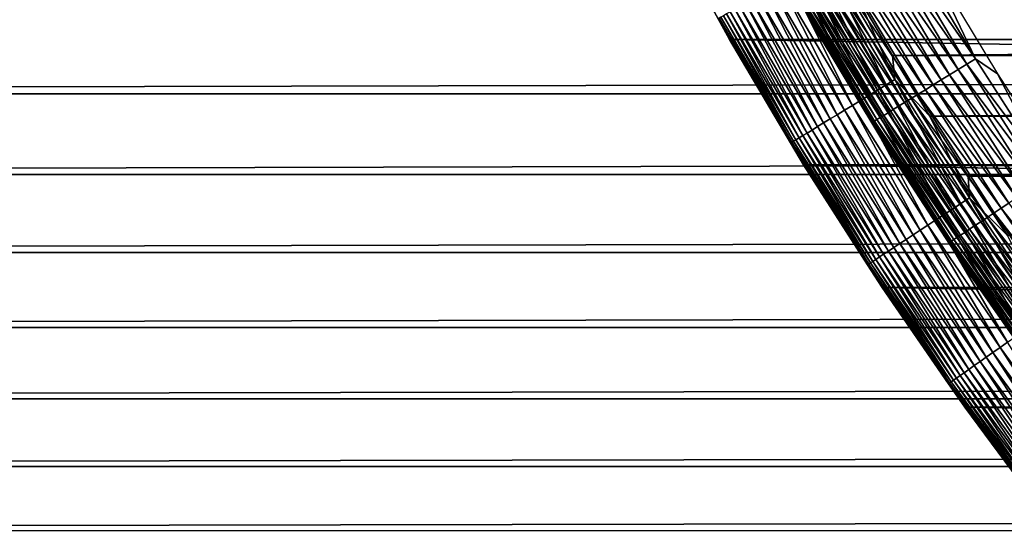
# Model space of a CAD drawing. Header units: millimetres. Extents: x -161 to 161, y -94 to 1149.
# Tile 110 of 256: x -107.93 to -100.52, y -76.94 to -73.12. Entities that reach past the tile are written whole.
import ezdxf

# ---------------------------------------------------------------- set-up
doc = ezdxf.new("R2010")
doc.units = ezdxf.units.MM
doc.header["$LTSCALE"] = 81.481481
for name, color, linetype in [('371', 7, 'CONTINUOUS'), ('373', 7, 'CONTINUOUS'), ('432', 7, 'CONTINUOUS'), ('433', 7, 'CONTINUOUS'), ('434', 7, 'CONTINUOUS'), ('436', 7, 'CONTINUOUS'), ('439', 7, 'CONTINUOUS')]:
    doc.layers.add(name, color=color, linetype=linetype)

msp = doc.modelspace()

# ---------------------------------------------------------------- linework, layer by layer
at = {"layer": '371', "color": 7, "linetype": 'CONTINUOUS', "true_color": 0xffe664}
for points in [[(-129, -73.0426, 17.0665), (-129, -73.6751, 16.4707), (129, -73.0426, 17.0665), (-129, -73.0426, 17.0665)], [(129, -73.0426, 17.0665), (-129, -73.6751, 16.4707), (129, -73.6751, 16.4707), (129, -73.0426, 17.0665)], [(-129, -73.6751, 16.4707), (-129, -74.2835, 15.8518), (129, -73.6751, 16.4707), (-129, -73.6751, 16.4707)], [(129, -73.6751, 16.4707), (-129, -74.2835, 15.8518), (129, -74.2835, 15.8518), (129, -73.6751, 16.4707)], [(-129, -74.2835, 15.8518), (-129, -74.8709, 15.2072), (129, -74.2835, 15.8518), (-129, -74.2835, 15.8518)], [(129, -74.2835, 15.8518), (-129, -74.8709, 15.2072), (129, -74.8709, 15.2072), (129, -74.2835, 15.8518)], [(-129, -74.8709, 15.2072), (-129, -75.4347, 14.5398), (129, -74.8709, 15.2072), (-129, -74.8709, 15.2072)], [(129, -74.8709, 15.2072), (-129, -75.4347, 14.5398), (129, -75.4347, 14.5398), (129, -74.8709, 15.2072)], [(-129, -75.4347, 14.5398), (-129, -75.9726, 13.8524), (129, -75.4347, 14.5398), (-129, -75.4347, 14.5398)], [(129, -75.4347, 14.5398), (-129, -75.9726, 13.8524), (129, -75.9726, 13.8524), (129, -75.4347, 14.5398)], [(-129, -75.9726, 13.8524), (-129, -76.4824, 13.1479), (129, -75.9726, 13.8524), (-129, -75.9726, 13.8524)], [(129, -75.9726, 13.8524), (-129, -76.4824, 13.1479), (129, -76.4824, 13.1479), (129, -75.9726, 13.8524)], [(-129, -76.4824, 13.1479), (-129, -76.9635, 12.4262), (129, -76.4824, 13.1479), (-129, -76.4824, 13.1479)], [(129, -76.4824, 13.1479), (-129, -76.9635, 12.4262), (129, -76.9635, 12.4262), (129, -76.4824, 13.1479)]]:
    msp.add_3dface(points, dxfattribs=at)
at = {"layer": '373', "color": 7, "linetype": 'CONTINUOUS', "true_color": 0xffe664}
for points in [[(-129, -78.9933, -8.4551), (-129, -71.3448, -27.8524), (129, -71.3448, -27.8524), (-129, -78.9933, -8.4551)], [(-129, -78.9933, -8.4551), (129, -71.3448, -27.8524), (-1.4952, -77.5927, -12.0072), (-129, -78.9933, -8.4551)]]:
    msp.add_3dface(points, dxfattribs=at)
at = {"layer": '432', "linetype": 'CONTINUOUS'}
for points in [[(-102.5872, -73.2665, -47.2096), (-103.1132, -72.305, -47.2096), (-102.5874, -73.2661, -66.2096), (-102.5872, -73.2665, -47.2096)], [(-102.5874, -73.2661, -66.2096), (-103.1132, -72.305, -47.2096), (-103.1131, -72.3052, -66.2096), (-102.5874, -73.2661, -66.2096)], [(-102.0281, -74.2096, -66.2096), (-102.5872, -73.2665, -47.2096), (-102.5874, -73.2661, -66.2096), (-102.0281, -74.2096, -66.2096)], [(-102.0283, -74.2094, -47.2096), (-102.5872, -73.2665, -47.2096), (-102.0281, -74.2096, -66.2096), (-102.0283, -74.2094, -47.2096)], [(-101.4372, -75.1324, -47.2096), (-102.0283, -74.2094, -47.2096), (-101.4371, -75.1324, -66.2096), (-101.4372, -75.1324, -47.2096)], [(-101.4371, -75.1324, -66.2096), (-102.0283, -74.2094, -47.2096), (-102.0281, -74.2096, -66.2096), (-101.4371, -75.1324, -66.2096)], [(-100.8145, -76.0344, -47.2096), (-101.4372, -75.1324, -47.2096), (-100.8147, -76.034, -66.2096), (-100.8145, -76.0344, -47.2096)], [(-100.8147, -76.034, -66.2096), (-101.4372, -75.1324, -47.2096), (-101.4371, -75.1324, -66.2096), (-100.8147, -76.034, -66.2096)], [(-100.1609, -76.9147, -66.2096), (-100.8145, -76.0344, -47.2096), (-100.8147, -76.034, -66.2096), (-100.1609, -76.9147, -66.2096)], [(-100.1611, -76.9144, -47.2096), (-100.8145, -76.0344, -47.2096), (-100.1609, -76.9147, -66.2096), (-100.1611, -76.9144, -47.2096)]]:
    msp.add_3dface(points, dxfattribs=at)
at = {"layer": '433', "linetype": 'CONTINUOUS'}
for points in [[(-101.3583, -73.3867, -46.2096), (-48.3697, -72.9249, -46.2096), (-101.6303, -72.9249, -46.2096), (-101.3583, -73.3867, -46.2096)], [(-48.6417, -73.3867, -46.2096), (-48.3697, -72.9249, -46.2096), (-101.3583, -73.3867, -46.2096), (-48.6417, -73.3867, -46.2096)], [(-101.0786, -73.8432, -46.2096), (-48.6417, -73.3867, -46.2096), (-101.3583, -73.3867, -46.2096), (-101.0786, -73.8432, -46.2096)], [(-48.9214, -73.8432, -46.2096), (-48.6417, -73.3867, -46.2096), (-101.0786, -73.8432, -46.2096), (-48.9214, -73.8432, -46.2096)], [(-100.7904, -74.2955, -46.2096), (-48.9214, -73.8432, -46.2096), (-101.0786, -73.8432, -46.2096), (-100.7904, -74.2955, -46.2096)], [(-49.2096, -74.2955, -46.2096), (-48.9214, -73.8432, -46.2096), (-100.7904, -74.2955, -46.2096), (-49.2096, -74.2955, -46.2096)], [(-100.4939, -74.7433, -46.2096), (-49.2096, -74.2955, -46.2096), (-100.7904, -74.2955, -46.2096), (-100.4939, -74.7433, -46.2096)]]:
    msp.add_3dface(points, dxfattribs=at)
at = {"layer": '434', "linetype": 'CONTINUOUS'}
for points in [[(-46.8869, -72.3052, -66.2096), (-47.4126, -73.2661, -66.2096), (-103.1131, -72.3052, -66.2096), (-46.8869, -72.3052, -66.2096)], [(-47.4126, -73.2661, -66.2096), (-102.5874, -73.2661, -66.2096), (-103.1131, -72.3052, -66.2096), (-47.4126, -73.2661, -66.2096)], [(-47.4126, -73.2661, -66.2096), (-47.9719, -74.2096, -66.2096), (-102.5874, -73.2661, -66.2096), (-47.4126, -73.2661, -66.2096)], [(-47.9719, -74.2096, -66.2096), (-102.0281, -74.2096, -66.2096), (-102.5874, -73.2661, -66.2096), (-47.9719, -74.2096, -66.2096)], [(-47.9719, -74.2096, -66.2096), (-48.5629, -75.1324, -66.2096), (-102.0281, -74.2096, -66.2096), (-47.9719, -74.2096, -66.2096)], [(-48.5629, -75.1324, -66.2096), (-101.4371, -75.1324, -66.2096), (-102.0281, -74.2096, -66.2096), (-48.5629, -75.1324, -66.2096)], [(-48.5629, -75.1324, -66.2096), (-49.1853, -76.034, -66.2096), (-101.4371, -75.1324, -66.2096), (-48.5629, -75.1324, -66.2096)], [(-49.1853, -76.034, -66.2096), (-100.8147, -76.034, -66.2096), (-101.4371, -75.1324, -66.2096), (-49.1853, -76.034, -66.2096)], [(-49.1853, -76.034, -66.2096), (-49.8391, -76.9147, -66.2096), (-100.8147, -76.034, -66.2096), (-49.1853, -76.034, -66.2096)], [(-49.8391, -76.9147, -66.2096), (-100.1609, -76.9147, -66.2096), (-100.8147, -76.034, -66.2096), (-49.8391, -76.9147, -66.2096)]]:
    msp.add_3dface(points, dxfattribs=at)
at = {"layer": '436', "linetype": 'CONTINUOUS'}
for points in [[(-103.1132, -72.305, -47.2096), (-102.5872, -73.2665, -47.2096), (-102.6726, -73.1095, -47.1325), (-103.1132, -72.305, -47.2096)], [(-101.4071, -73.6085, -46.2219), (-101.8719, -72.6593, -46.2126), (-101.94, -72.6976, -46.2219), (-101.4071, -73.6085, -46.2219)], [(-101.3404, -73.568, -46.2126), (-101.6303, -72.9249, -46.2096), (-101.8719, -72.6593, -46.2126), (-101.3404, -73.568, -46.2126)], [(-101.3404, -73.568, -46.2126), (-101.8719, -72.6593, -46.2126), (-101.4071, -73.6085, -46.2219), (-101.3404, -73.568, -46.2126)], [(-101.5376, -73.6879, -46.2586), (-102.0072, -72.7354, -46.2372), (-102.0731, -72.7725, -46.2586), (-101.5376, -73.6879, -46.2586)], [(-101.473, -73.6486, -46.2372), (-101.94, -72.6976, -46.2219), (-102.0072, -72.7354, -46.2372), (-101.473, -73.6486, -46.2372)], [(-101.473, -73.6486, -46.2372), (-102.0072, -72.7354, -46.2372), (-101.5376, -73.6879, -46.2586), (-101.473, -73.6486, -46.2372)], [(-101.4071, -73.6085, -46.2219), (-101.94, -72.6976, -46.2219), (-101.473, -73.6486, -46.2372), (-101.4071, -73.6085, -46.2219)], [(-101.6616, -73.7633, -46.3187), (-102.1374, -72.8086, -46.2858), (-102.1996, -72.8436, -46.3187), (-101.6616, -73.7633, -46.3187)], [(-101.6006, -73.7262, -46.2858), (-102.0731, -72.7725, -46.2586), (-102.1374, -72.8086, -46.2858), (-101.6006, -73.7262, -46.2858)], [(-101.6006, -73.7262, -46.2858), (-102.1374, -72.8086, -46.2858), (-101.6616, -73.7633, -46.3187), (-101.6006, -73.7262, -46.2858)], [(-101.5376, -73.6879, -46.2586), (-102.0731, -72.7725, -46.2586), (-101.6006, -73.7262, -46.2858), (-101.5376, -73.6879, -46.2586)], [(-101.776, -73.8328, -46.4009), (-102.2594, -72.8772, -46.3572), (-102.3163, -72.9092, -46.4009), (-101.776, -73.8328, -46.4009)], [(-101.7202, -73.7989, -46.3572), (-102.1996, -72.8436, -46.3187), (-102.2594, -72.8772, -46.3572), (-101.7202, -73.7989, -46.3572)], [(-101.7202, -73.7989, -46.3572), (-102.2594, -72.8772, -46.3572), (-101.776, -73.8328, -46.4009), (-101.7202, -73.7989, -46.3572)], [(-101.6616, -73.7633, -46.3187), (-102.1996, -72.8436, -46.3187), (-101.7202, -73.7989, -46.3572), (-101.6616, -73.7633, -46.3187)], [(-101.9235, -73.9226, -46.5607), (-102.4204, -72.9677, -46.5029), (-102.4668, -72.9938, -46.5607), (-101.9235, -73.9226, -46.5607)], [(-101.878, -73.8949, -46.5029), (-102.3701, -72.9394, -46.4496), (-102.4204, -72.9677, -46.5029), (-101.878, -73.8949, -46.5029)], [(-101.878, -73.8949, -46.5029), (-102.4204, -72.9677, -46.5029), (-101.9235, -73.9226, -46.5607), (-101.878, -73.8949, -46.5029)], [(-101.8287, -73.8649, -46.4496), (-102.3163, -72.9092, -46.4009), (-102.3701, -72.9394, -46.4496), (-101.8287, -73.8649, -46.4496)], [(-101.8287, -73.8649, -46.4496), (-102.3701, -72.9394, -46.4496), (-101.878, -73.8949, -46.5029), (-101.8287, -73.8649, -46.4496)], [(-101.776, -73.8328, -46.4009), (-102.3163, -72.9092, -46.4009), (-101.8287, -73.8649, -46.4496), (-101.776, -73.8328, -46.4009)], [(-101.3583, -73.3867, -46.2096), (-101.6303, -72.9249, -46.2096), (-101.3404, -73.568, -46.2126), (-101.3583, -73.3867, -46.2096)], [(-102.0351, -73.9904, -46.7565), (-102.5472, -73.039, -46.6879), (-102.5806, -73.0578, -46.7565), (-102.0351, -73.9904, -46.7565)], [(-102.0023, -73.9705, -46.6879), (-102.5092, -73.0176, -46.6225), (-102.5472, -73.039, -46.6879), (-102.0023, -73.9705, -46.6879)], [(-102.0023, -73.9705, -46.6879), (-102.5472, -73.039, -46.6879), (-102.0351, -73.9904, -46.7565), (-102.0023, -73.9705, -46.6879)], [(-101.9651, -73.9478, -46.6225), (-102.4668, -72.9938, -46.5607), (-102.5092, -73.0176, -46.6225), (-101.9651, -73.9478, -46.6225)], [(-101.9651, -73.9478, -46.6225), (-102.5092, -73.0176, -46.6225), (-102.0023, -73.9705, -46.6879), (-101.9651, -73.9478, -46.6225)], [(-101.9235, -73.9226, -46.5607), (-102.4668, -72.9938, -46.5607), (-101.9651, -73.9478, -46.6225), (-101.9235, -73.9226, -46.5607)], [(-102.1253, -74.0452, -47.1325), (-102.6647, -73.1051, -47.0544), (-102.6726, -73.1095, -47.1325), (-102.1253, -74.0452, -47.1325)], [(-102.5872, -73.2665, -47.2096), (-102.1253, -74.0452, -47.1325), (-102.6726, -73.1095, -47.1325), (-102.5872, -73.2665, -47.2096)], [(-102.1175, -74.0405, -47.0544), (-102.6514, -73.0976, -46.9773), (-102.6647, -73.1051, -47.0544), (-102.1175, -74.0405, -47.0544)], [(-102.1175, -74.0405, -47.0544), (-102.6647, -73.1051, -47.0544), (-102.1253, -74.0452, -47.1325), (-102.1175, -74.0405, -47.0544)], [(-102.1045, -74.0326, -46.9773), (-102.6329, -73.0872, -46.9017), (-102.6514, -73.0976, -46.9773), (-102.1045, -74.0326, -46.9773)], [(-102.1045, -74.0326, -46.9773), (-102.6514, -73.0976, -46.9773), (-102.1175, -74.0405, -47.0544), (-102.1045, -74.0326, -46.9773)], [(-102.0863, -74.0215, -46.9017), (-102.6092, -73.0739, -46.8279), (-102.6329, -73.0872, -46.9017), (-102.0863, -74.0215, -46.9017)], [(-102.0863, -74.0215, -46.9017), (-102.6329, -73.0872, -46.9017), (-102.1045, -74.0326, -46.9773), (-102.0863, -74.0215, -46.9017)], [(-102.0631, -74.0075, -46.8279), (-102.5806, -73.0578, -46.7565), (-102.6092, -73.0739, -46.8279), (-102.0631, -74.0075, -46.8279)], [(-102.0631, -74.0075, -46.8279), (-102.6092, -73.0739, -46.8279), (-102.0863, -74.0215, -46.9017), (-102.0631, -74.0075, -46.8279)], [(-102.0351, -73.9904, -46.7565), (-102.5806, -73.0578, -46.7565), (-102.0631, -74.0075, -46.8279), (-102.0351, -73.9904, -46.7565)], [(-102.5872, -73.2665, -47.2096), (-102.0283, -74.2094, -47.2096), (-102.1253, -74.0452, -47.1325), (-102.5872, -73.2665, -47.2096)], [(-101.0786, -73.8432, -46.2096), (-101.3583, -73.3867, -46.2096), (-101.3404, -73.568, -46.2126), (-101.0786, -73.8432, -46.2096)], [(-100.9079, -74.543, -46.2372), (-101.4071, -73.6085, -46.2219), (-101.473, -73.6486, -46.2372), (-100.9079, -74.543, -46.2372)], [(-100.8435, -74.5007, -46.2219), (-101.3404, -73.568, -46.2126), (-101.4071, -73.6085, -46.2219), (-100.8435, -74.5007, -46.2219)], [(-100.8435, -74.5007, -46.2219), (-101.4071, -73.6085, -46.2219), (-100.9079, -74.543, -46.2372), (-100.8435, -74.5007, -46.2219)], [(-100.7782, -74.4579, -46.2126), (-101.0786, -73.8432, -46.2096), (-101.3404, -73.568, -46.2126), (-100.7782, -74.4579, -46.2126)], [(-100.7782, -74.4579, -46.2126), (-101.3404, -73.568, -46.2126), (-100.8435, -74.5007, -46.2219), (-100.7782, -74.4579, -46.2126)], [(-101.0328, -74.6249, -46.2858), (-101.5376, -73.6879, -46.2586), (-101.6006, -73.7262, -46.2858), (-101.0328, -74.6249, -46.2858)], [(-100.9712, -74.5845, -46.2586), (-101.473, -73.6486, -46.2372), (-101.5376, -73.6879, -46.2586), (-100.9712, -74.5845, -46.2586)], [(-100.9712, -74.5845, -46.2586), (-101.5376, -73.6879, -46.2586), (-101.0328, -74.6249, -46.2858), (-100.9712, -74.5845, -46.2586)], [(-100.9079, -74.543, -46.2372), (-101.473, -73.6486, -46.2372), (-100.9712, -74.5845, -46.2586), (-100.9079, -74.543, -46.2372)], [(-101.1498, -74.7017, -46.3572), (-101.6616, -73.7633, -46.3187), (-101.7202, -73.7989, -46.3572), (-101.1498, -74.7017, -46.3572)], [(-101.0925, -74.6641, -46.3187), (-101.6006, -73.7262, -46.2858), (-101.6616, -73.7633, -46.3187), (-101.0925, -74.6641, -46.3187)], [(-101.0925, -74.6641, -46.3187), (-101.6616, -73.7633, -46.3187), (-101.1498, -74.7017, -46.3572), (-101.0925, -74.6641, -46.3187)], [(-101.0328, -74.6249, -46.2858), (-101.6006, -73.7262, -46.2858), (-101.0925, -74.6641, -46.3187), (-101.0328, -74.6249, -46.2858)], [(-101.2561, -74.7713, -46.4496), (-101.776, -73.8328, -46.4009), (-101.8287, -73.8649, -46.4496), (-101.2561, -74.7713, -46.4496)], [(-101.2045, -74.7375, -46.4009), (-101.7202, -73.7989, -46.3572), (-101.776, -73.8328, -46.4009), (-101.2045, -74.7375, -46.4009)], [(-101.2045, -74.7375, -46.4009), (-101.776, -73.8328, -46.4009), (-101.2561, -74.7713, -46.4496), (-101.2045, -74.7375, -46.4009)], [(-101.1498, -74.7017, -46.3572), (-101.7202, -73.7989, -46.3572), (-101.2045, -74.7375, -46.4009), (-101.1498, -74.7017, -46.3572)], [(-100.7904, -74.2955, -46.2096), (-101.0786, -73.8432, -46.2096), (-100.7782, -74.4579, -46.2126), (-100.7904, -74.2955, -46.2096)], [(-101.3895, -74.8589, -46.6225), (-101.9235, -73.9226, -46.5607), (-101.9651, -73.9478, -46.6225), (-101.3895, -74.8589, -46.6225)], [(-101.3489, -74.8322, -46.5607), (-101.878, -73.8949, -46.5029), (-101.9235, -73.9226, -46.5607), (-101.3489, -74.8322, -46.5607)], [(-101.3489, -74.8322, -46.5607), (-101.9235, -73.9226, -46.5607), (-101.3895, -74.8589, -46.6225), (-101.3489, -74.8322, -46.5607)], [(-101.3043, -74.803, -46.5029), (-101.8287, -73.8649, -46.4496), (-101.878, -73.8949, -46.5029), (-101.3043, -74.803, -46.5029)], [(-101.3043, -74.803, -46.5029), (-101.878, -73.8949, -46.5029), (-101.3489, -74.8322, -46.5607), (-101.3043, -74.803, -46.5029)], [(-101.2561, -74.7713, -46.4496), (-101.8287, -73.8649, -46.4496), (-101.3043, -74.803, -46.5029), (-101.2561, -74.7713, -46.4496)], [(-101.5082, -74.9367, -46.9017), (-102.0631, -74.0075, -46.8279), (-102.0863, -74.0215, -46.9017), (-101.5082, -74.9367, -46.9017)], [(-101.4855, -74.9218, -46.8279), (-102.0351, -73.9904, -46.7565), (-102.0631, -74.0075, -46.8279), (-101.4855, -74.9218, -46.8279)], [(-101.4855, -74.9218, -46.8279), (-102.0631, -74.0075, -46.8279), (-101.5082, -74.9367, -46.9017), (-101.4855, -74.9218, -46.8279)], [(-101.458, -74.9038, -46.7565), (-102.0023, -73.9705, -46.6879), (-102.0351, -73.9904, -46.7565), (-101.458, -74.9038, -46.7565)], [(-101.458, -74.9038, -46.7565), (-102.0351, -73.9904, -46.7565), (-101.4855, -74.9218, -46.8279), (-101.458, -74.9038, -46.7565)], [(-101.426, -74.8828, -46.6879), (-101.9651, -73.9478, -46.6225), (-102.0023, -73.9705, -46.6879), (-101.426, -74.8828, -46.6879)], [(-101.426, -74.8828, -46.6879), (-102.0023, -73.9705, -46.6879), (-101.458, -74.9038, -46.7565), (-101.426, -74.8828, -46.6879)], [(-101.3895, -74.8589, -46.6225), (-101.9651, -73.9478, -46.6225), (-101.426, -74.8828, -46.6879), (-101.3895, -74.8589, -46.6225)], [(-101.5463, -74.9617, -47.1325), (-102.1175, -74.0405, -47.0544), (-102.1253, -74.0452, -47.1325), (-101.5463, -74.9617, -47.1325)], [(-102.0283, -74.2094, -47.2096), (-101.5463, -74.9617, -47.1325), (-102.1253, -74.0452, -47.1325), (-102.0283, -74.2094, -47.2096)], [(-101.5387, -74.9567, -47.0544), (-102.1045, -74.0326, -46.9773), (-102.1175, -74.0405, -47.0544), (-101.5387, -74.9567, -47.0544)], [(-101.5387, -74.9567, -47.0544), (-102.1175, -74.0405, -47.0544), (-101.5463, -74.9617, -47.1325), (-101.5387, -74.9567, -47.0544)], [(-101.5259, -74.9484, -46.9773), (-102.0863, -74.0215, -46.9017), (-102.1045, -74.0326, -46.9773), (-101.5259, -74.9484, -46.9773)], [(-101.5259, -74.9484, -46.9773), (-102.1045, -74.0326, -46.9773), (-101.5387, -74.9567, -47.0544), (-101.5259, -74.9484, -46.9773)], [(-101.5082, -74.9367, -46.9017), (-102.0863, -74.0215, -46.9017), (-101.5259, -74.9484, -46.9773), (-101.5082, -74.9367, -46.9017)], [(-102.0283, -74.2094, -47.2096), (-101.4372, -75.1324, -47.2096), (-101.5463, -74.9617, -47.1325), (-102.0283, -74.2094, -47.2096)], [(-100.4939, -74.7433, -46.2096), (-100.7904, -74.2955, -46.2096), (-100.7782, -74.4579, -46.2126), (-100.4939, -74.7433, -46.2096)], [(-100.3127, -75.4176, -46.2372), (-100.8435, -74.5007, -46.2219), (-100.9079, -74.543, -46.2372), (-100.3127, -75.4176, -46.2372)], [(-100.2497, -75.3732, -46.2219), (-100.7782, -74.4579, -46.2126), (-100.8435, -74.5007, -46.2219), (-100.2497, -75.3732, -46.2219)], [(-100.2497, -75.3732, -46.2219), (-100.8435, -74.5007, -46.2219), (-100.3127, -75.4176, -46.2372), (-100.2497, -75.3732, -46.2219)], [(-100.1859, -75.3282, -46.2126), (-100.4939, -74.7433, -46.2096), (-100.7782, -74.4579, -46.2126), (-100.1859, -75.3282, -46.2126)], [(-100.1859, -75.3282, -46.2126), (-100.7782, -74.4579, -46.2126), (-100.2497, -75.3732, -46.2219), (-100.1859, -75.3282, -46.2126)], [(-100.4347, -75.5038, -46.2858), (-100.9712, -74.5845, -46.2586), (-101.0328, -74.6249, -46.2858), (-100.4347, -75.5038, -46.2858)], [(-100.3745, -75.4613, -46.2586), (-100.9079, -74.543, -46.2372), (-100.9712, -74.5845, -46.2586), (-100.3745, -75.4613, -46.2586)], [(-100.3745, -75.4613, -46.2586), (-100.9712, -74.5845, -46.2586), (-100.4347, -75.5038, -46.2858), (-100.3745, -75.4613, -46.2586)], [(-100.3127, -75.4176, -46.2372), (-100.9079, -74.543, -46.2372), (-100.3745, -75.4613, -46.2586), (-100.3127, -75.4176, -46.2372)], [(-100.549, -75.5845, -46.3572), (-101.0925, -74.6641, -46.3187), (-101.1498, -74.7017, -46.3572), (-100.549, -75.5845, -46.3572)], [(-100.493, -75.5449, -46.3187), (-101.0328, -74.6249, -46.2858), (-101.0925, -74.6641, -46.3187), (-100.493, -75.5449, -46.3187)], [(-100.493, -75.5449, -46.3187), (-101.0925, -74.6641, -46.3187), (-100.549, -75.5845, -46.3572), (-100.493, -75.5449, -46.3187)], [(-100.4347, -75.5038, -46.2858), (-101.0328, -74.6249, -46.2858), (-100.493, -75.5449, -46.3187), (-100.4347, -75.5038, -46.2858)], [(-100.6528, -75.6577, -46.4496), (-101.2045, -74.7375, -46.4009), (-101.2561, -74.7713, -46.4496), (-100.6528, -75.6577, -46.4496)], [(-100.6024, -75.6221, -46.4009), (-101.1498, -74.7017, -46.3572), (-101.2045, -74.7375, -46.4009), (-100.6024, -75.6221, -46.4009)], [(-100.6024, -75.6221, -46.4009), (-101.2045, -74.7375, -46.4009), (-100.6528, -75.6577, -46.4496), (-100.6024, -75.6221, -46.4009)], [(-100.549, -75.5845, -46.3572), (-101.1498, -74.7017, -46.3572), (-100.6024, -75.6221, -46.4009), (-100.549, -75.5845, -46.3572)], [(-100.7435, -75.7217, -46.5607), (-101.3043, -74.803, -46.5029), (-101.3489, -74.8322, -46.5607), (-100.7435, -75.7217, -46.5607)], [(-100.6999, -75.691, -46.5029), (-101.2561, -74.7713, -46.4496), (-101.3043, -74.803, -46.5029), (-100.6999, -75.691, -46.5029)], [(-100.6999, -75.691, -46.5029), (-101.3043, -74.803, -46.5029), (-100.7435, -75.7217, -46.5607), (-100.6999, -75.691, -46.5029)], [(-100.6528, -75.6577, -46.4496), (-101.2561, -74.7713, -46.4496), (-100.6999, -75.691, -46.5029), (-100.6528, -75.6577, -46.4496)], [(-100.8501, -75.797, -46.7565), (-101.426, -74.8828, -46.6879), (-101.458, -74.9038, -46.7565), (-100.8501, -75.797, -46.7565)], [(-100.8188, -75.7749, -46.6879), (-101.3895, -74.8589, -46.6225), (-101.426, -74.8828, -46.6879), (-100.8188, -75.7749, -46.6879)], [(-100.8188, -75.7749, -46.6879), (-101.426, -74.8828, -46.6879), (-100.8501, -75.797, -46.7565), (-100.8188, -75.7749, -46.6879)], [(-100.7832, -75.7498, -46.6225), (-101.3489, -74.8322, -46.5607), (-101.3895, -74.8589, -46.6225), (-100.7832, -75.7498, -46.6225)], [(-100.7832, -75.7498, -46.6225), (-101.3895, -74.8589, -46.6225), (-100.8188, -75.7749, -46.6879), (-100.7832, -75.7498, -46.6225)], [(-100.7435, -75.7217, -46.5607), (-101.3489, -74.8322, -46.5607), (-100.7832, -75.7498, -46.6225), (-100.7435, -75.7217, -46.5607)], [(-100.9364, -75.8579, -47.1325), (-101.5387, -74.9567, -47.0544), (-101.5463, -74.9617, -47.1325), (-100.9364, -75.8579, -47.1325)], [(-101.4372, -75.1324, -47.2096), (-100.9364, -75.8579, -47.1325), (-101.5463, -74.9617, -47.1325), (-101.4372, -75.1324, -47.2096)], [(-100.9289, -75.8526, -47.0544), (-101.5259, -74.9484, -46.9773), (-101.5387, -74.9567, -47.0544), (-100.9289, -75.8526, -47.0544)], [(-100.9289, -75.8526, -47.0544), (-101.5387, -74.9567, -47.0544), (-100.9364, -75.8579, -47.1325), (-100.9289, -75.8526, -47.0544)], [(-100.9165, -75.8438, -46.9773), (-101.5082, -74.9367, -46.9017), (-101.5259, -74.9484, -46.9773), (-100.9165, -75.8438, -46.9773)], [(-100.9165, -75.8438, -46.9773), (-101.5259, -74.9484, -46.9773), (-100.9289, -75.8526, -47.0544), (-100.9165, -75.8438, -46.9773)], [(-100.8991, -75.8316, -46.9017), (-101.4855, -74.9218, -46.8279), (-101.5082, -74.9367, -46.9017), (-100.8991, -75.8316, -46.9017)], [(-100.8991, -75.8316, -46.9017), (-101.5082, -74.9367, -46.9017), (-100.9165, -75.8438, -46.9773), (-100.8991, -75.8316, -46.9017)], [(-100.8769, -75.8159, -46.8279), (-101.458, -74.9038, -46.7565), (-101.4855, -74.9218, -46.8279), (-100.8769, -75.8159, -46.8279)], [(-100.8769, -75.8159, -46.8279), (-101.4855, -74.9218, -46.8279), (-100.8991, -75.8316, -46.9017), (-100.8769, -75.8159, -46.8279)], [(-100.8501, -75.797, -46.7565), (-101.458, -74.9038, -46.7565), (-100.8769, -75.8159, -46.8279), (-100.8501, -75.797, -46.7565)], [(-101.4372, -75.1324, -47.2096), (-100.8145, -76.0344, -47.2096), (-100.9364, -75.8579, -47.1325), (-101.4372, -75.1324, -47.2096)], [(-99.9184, -76.4462, -46.3572), (-100.493, -75.5449, -46.3187), (-100.549, -75.5845, -46.3572), (-99.9184, -76.4462, -46.3572)], [(-100.0196, -76.523, -46.4496), (-100.6024, -75.6221, -46.4009), (-100.6528, -75.6577, -46.4496), (-100.0196, -76.523, -46.4496)], [(-99.9705, -76.4857, -46.4009), (-100.549, -75.5845, -46.3572), (-100.6024, -75.6221, -46.4009), (-99.9705, -76.4857, -46.4009)], [(-99.9705, -76.4857, -46.4009), (-100.6024, -75.6221, -46.4009), (-100.0196, -76.523, -46.4496), (-99.9705, -76.4857, -46.4009)], [(-99.9184, -76.4462, -46.3572), (-100.549, -75.5845, -46.3572), (-99.9705, -76.4857, -46.4009), (-99.9184, -76.4462, -46.3572)], [(-100.1081, -76.59, -46.5607), (-100.6999, -75.691, -46.5029), (-100.7435, -75.7217, -46.5607), (-100.1081, -76.59, -46.5607)], [(-100.0656, -76.5578, -46.5029), (-100.6528, -75.6577, -46.4496), (-100.6999, -75.691, -46.5029), (-100.0656, -76.5578, -46.5029)], [(-100.0656, -76.5578, -46.5029), (-100.6999, -75.691, -46.5029), (-100.1081, -76.59, -46.5607), (-100.0656, -76.5578, -46.5029)], [(-100.0196, -76.523, -46.4496), (-100.6528, -75.6577, -46.4496), (-100.0656, -76.5578, -46.5029), (-100.0196, -76.523, -46.4496)], [(-100.2121, -76.6689, -46.7565), (-100.8188, -75.7749, -46.6879), (-100.8501, -75.797, -46.7565), (-100.2121, -76.6689, -46.7565)], [(-100.1815, -76.6458, -46.6879), (-100.7832, -75.7498, -46.6225), (-100.8188, -75.7749, -46.6879), (-100.1815, -76.6458, -46.6879)], [(-100.1815, -76.6458, -46.6879), (-100.8188, -75.7749, -46.6879), (-100.2121, -76.6689, -46.7565), (-100.1815, -76.6458, -46.6879)], [(-100.1468, -76.6194, -46.6225), (-100.7435, -75.7217, -46.5607), (-100.7832, -75.7498, -46.6225), (-100.1468, -76.6194, -46.6225)], [(-100.1468, -76.6194, -46.6225), (-100.7832, -75.7498, -46.6225), (-100.1815, -76.6458, -46.6879), (-100.1468, -76.6194, -46.6225)], [(-100.1081, -76.59, -46.5607), (-100.7435, -75.7217, -46.5607), (-100.1468, -76.6194, -46.6225), (-100.1081, -76.59, -46.5607)], [(-100.2962, -76.7327, -47.1325), (-100.9289, -75.8526, -47.0544), (-100.9364, -75.8579, -47.1325), (-100.2962, -76.7327, -47.1325)], [(-100.8145, -76.0344, -47.2096), (-100.2962, -76.7327, -47.1325), (-100.9364, -75.8579, -47.1325), (-100.8145, -76.0344, -47.2096)], [(-100.2889, -76.7272, -47.0544), (-100.9165, -75.8438, -46.9773), (-100.9289, -75.8526, -47.0544), (-100.2889, -76.7272, -47.0544)], [(-100.2889, -76.7272, -47.0544), (-100.9289, -75.8526, -47.0544), (-100.2962, -76.7327, -47.1325), (-100.2889, -76.7272, -47.0544)], [(-100.2768, -76.718, -46.9773), (-100.8991, -75.8316, -46.9017), (-100.9165, -75.8438, -46.9773), (-100.2768, -76.718, -46.9773)], [(-100.2768, -76.718, -46.9773), (-100.9165, -75.8438, -46.9773), (-100.2889, -76.7272, -47.0544), (-100.2768, -76.718, -46.9773)], [(-100.2599, -76.7052, -46.9017), (-100.8769, -75.8159, -46.8279), (-100.8991, -75.8316, -46.9017), (-100.2599, -76.7052, -46.9017)], [(-100.2599, -76.7052, -46.9017), (-100.8991, -75.8316, -46.9017), (-100.2768, -76.718, -46.9773), (-100.2599, -76.7052, -46.9017)], [(-100.2382, -76.6888, -46.8279), (-100.8501, -75.797, -46.7565), (-100.8769, -75.8159, -46.8279), (-100.2382, -76.6888, -46.8279)], [(-100.2382, -76.6888, -46.8279), (-100.8769, -75.8159, -46.8279), (-100.2599, -76.7052, -46.9017), (-100.2382, -76.6888, -46.8279)], [(-100.2121, -76.6689, -46.7565), (-100.8501, -75.797, -46.7565), (-100.2382, -76.6888, -46.8279), (-100.2121, -76.6689, -46.7565)], [(-100.8145, -76.0344, -47.2096), (-100.1611, -76.9144, -47.2096), (-100.2962, -76.7327, -47.1325), (-100.8145, -76.0344, -47.2096)]]:
    msp.add_3dface(points, dxfattribs=at)
at = {"layer": '439', "color": 7, "linetype": 'CONTINUOUS', "true_color": 0xaaaaaa}
for points in [[(-102.5038, -72.174, -47.8096), (-102.0633, -72.9681, -47.7325), (-101.9767, -73.125, -47.8096), (-102.5038, -72.174, -47.8096)], [(-100.733, -73.411, -46.8126), (-101.333, -72.552, -46.8219), (-101.2651, -72.5134, -46.8126), (-100.733, -73.411, -46.8126)], [(-100.733, -73.411, -46.8126), (-101.2651, -72.5134, -46.8126), (-101.1114, -72.6238, -46.8096), (-100.733, -73.411, -46.8126)], [(-100.8651, -73.4924, -46.8372), (-101.4657, -72.6276, -46.8586), (-101.3999, -72.5901, -46.8372), (-100.8651, -73.4924, -46.8372)], [(-100.7995, -73.452, -46.8219), (-101.3999, -72.5901, -46.8372), (-101.333, -72.552, -46.8219), (-100.7995, -73.452, -46.8219)], [(-100.8651, -73.4924, -46.8372), (-101.3999, -72.5901, -46.8372), (-100.7995, -73.452, -46.8219), (-100.8651, -73.4924, -46.8372)], [(-100.7995, -73.452, -46.8219), (-101.333, -72.552, -46.8219), (-100.733, -73.411, -46.8126), (-100.7995, -73.452, -46.8219)], [(-100.9922, -73.5708, -46.8858), (-101.5917, -72.6994, -46.9187), (-101.5297, -72.6641, -46.8858), (-100.9922, -73.5708, -46.8858)], [(-100.9295, -73.5321, -46.8586), (-101.5297, -72.6641, -46.8858), (-101.4657, -72.6276, -46.8586), (-100.9295, -73.5321, -46.8586)], [(-100.9922, -73.5708, -46.8858), (-101.5297, -72.6641, -46.8858), (-100.9295, -73.5321, -46.8586), (-100.9922, -73.5708, -46.8858)], [(-100.9295, -73.5321, -46.8586), (-101.4657, -72.6276, -46.8586), (-100.8651, -73.4924, -46.8372), (-100.9295, -73.5321, -46.8586)], [(-100.5694, -73.5259, -46.8096), (-100.733, -73.411, -46.8126), (-101.1114, -72.6238, -46.8096), (-100.5694, -73.5259, -46.8096)], [(-101.1114, -73.6442, -46.9572), (-101.7081, -72.7657, -47.0009), (-101.6513, -72.7334, -46.9572), (-101.1114, -73.6442, -46.9572)], [(-101.053, -73.6082, -46.9187), (-101.6513, -72.7334, -46.9572), (-101.5917, -72.6994, -46.9187), (-101.053, -73.6082, -46.9187)], [(-101.1114, -73.6442, -46.9572), (-101.6513, -72.7334, -46.9572), (-101.053, -73.6082, -46.9187), (-101.1114, -73.6442, -46.9572)], [(-101.053, -73.6082, -46.9187), (-101.5917, -72.6994, -46.9187), (-100.9922, -73.5708, -46.8858), (-101.053, -73.6082, -46.9187)], [(-101.2195, -73.7109, -47.0496), (-101.8118, -72.8248, -47.1029), (-101.7617, -72.7962, -47.0496), (-101.2195, -73.7109, -47.0496)], [(-101.167, -73.6785, -47.0009), (-101.7617, -72.7962, -47.0496), (-101.7081, -72.7657, -47.0009), (-101.167, -73.6785, -47.0009)], [(-101.2195, -73.7109, -47.0496), (-101.7617, -72.7962, -47.0496), (-101.167, -73.6785, -47.0009), (-101.2195, -73.7109, -47.0496)], [(-101.167, -73.6785, -47.0009), (-101.7081, -72.7657, -47.0009), (-101.1114, -73.6442, -46.9572), (-101.167, -73.6785, -47.0009)], [(-101.3554, -73.7946, -47.2225), (-101.9382, -72.8968, -47.2879), (-101.9004, -72.8752, -47.2225), (-101.3554, -73.7946, -47.2225)], [(-101.314, -73.7691, -47.1607), (-101.9004, -72.8752, -47.2225), (-101.8581, -72.8512, -47.1607), (-101.314, -73.7691, -47.1607)], [(-101.3554, -73.7946, -47.2225), (-101.9004, -72.8752, -47.2225), (-101.314, -73.7691, -47.1607), (-101.3554, -73.7946, -47.2225)], [(-101.2686, -73.7411, -47.1029), (-101.8581, -72.8512, -47.1607), (-101.8118, -72.8248, -47.1029), (-101.2686, -73.7411, -47.1029)], [(-101.314, -73.7691, -47.1607), (-101.8581, -72.8512, -47.1607), (-101.2686, -73.7411, -47.1029), (-101.314, -73.7691, -47.1607)], [(-101.2686, -73.7411, -47.1029), (-101.8118, -72.8248, -47.1029), (-101.2195, -73.7109, -47.0496), (-101.2686, -73.7411, -47.1029)], [(-101.5072, -73.8882, -47.6544), (-102.0633, -72.9681, -47.7325), (-102.0553, -72.9635, -47.6544), (-101.5072, -73.8882, -47.6544)], [(-102.0633, -72.9681, -47.7325), (-101.515, -73.893, -47.7325), (-101.9767, -73.125, -47.8096), (-102.0633, -72.9681, -47.7325)], [(-101.515, -73.893, -47.7325), (-102.0633, -72.9681, -47.7325), (-101.5072, -73.8882, -47.6544), (-101.515, -73.893, -47.7325)], [(-101.4942, -73.8802, -47.5773), (-102.0553, -72.9635, -47.6544), (-102.0421, -72.956, -47.5773), (-101.4942, -73.8802, -47.5773)], [(-101.5072, -73.8882, -47.6544), (-102.0553, -72.9635, -47.6544), (-101.4942, -73.8802, -47.5773), (-101.5072, -73.8882, -47.6544)], [(-101.4762, -73.8691, -47.5017), (-102.0421, -72.956, -47.5773), (-102.0236, -72.9455, -47.5017), (-101.4762, -73.8691, -47.5017)], [(-101.4942, -73.8802, -47.5773), (-102.0421, -72.956, -47.5773), (-101.4762, -73.8691, -47.5017), (-101.4942, -73.8802, -47.5773)], [(-101.4531, -73.8548, -47.4279), (-102.0236, -72.9455, -47.5017), (-102.0001, -72.9321, -47.4279), (-101.4531, -73.8548, -47.4279)], [(-101.4762, -73.8691, -47.5017), (-102.0236, -72.9455, -47.5017), (-101.4531, -73.8548, -47.4279), (-101.4762, -73.8691, -47.5017)], [(-101.4251, -73.8376, -47.3565), (-102.0001, -72.9321, -47.4279), (-101.9716, -72.9158, -47.3565), (-101.4251, -73.8376, -47.3565)], [(-101.4531, -73.8548, -47.4279), (-102.0001, -72.9321, -47.4279), (-101.4251, -73.8376, -47.3565), (-101.4531, -73.8548, -47.4279)], [(-101.3925, -73.8175, -47.2879), (-101.9716, -72.9158, -47.3565), (-101.9382, -72.8968, -47.2879), (-101.3925, -73.8175, -47.2879)], [(-101.4251, -73.8376, -47.3565), (-101.9716, -72.9158, -47.3565), (-101.3925, -73.8175, -47.2879), (-101.4251, -73.8376, -47.3565)], [(-101.3925, -73.8175, -47.2879), (-101.9382, -72.8968, -47.2879), (-101.3554, -73.7946, -47.2225), (-101.3925, -73.8175, -47.2879)], [(-101.9767, -73.125, -47.8096), (-101.515, -73.893, -47.7325), (-101.4167, -74.057, -47.8096), (-101.9767, -73.125, -47.8096)], [(-100.1702, -74.2898, -46.8126), (-100.7995, -73.452, -46.8219), (-100.733, -73.411, -46.8126), (-100.1702, -74.2898, -46.8126)], [(-100.1702, -74.2898, -46.8126), (-100.733, -73.411, -46.8126), (-100.5694, -73.5259, -46.8096), (-100.1702, -74.2898, -46.8126)], [(-100.2352, -74.333, -46.8219), (-100.8651, -73.4924, -46.8372), (-100.7995, -73.452, -46.8219), (-100.2352, -74.333, -46.8219)], [(-100.2352, -74.333, -46.8219), (-100.7995, -73.452, -46.8219), (-100.1702, -74.2898, -46.8126), (-100.2352, -74.333, -46.8219)], [(-100.3624, -74.4176, -46.8586), (-100.9922, -73.5708, -46.8858), (-100.9295, -73.5321, -46.8586), (-100.3624, -74.4176, -46.8586)], [(-100.2994, -74.3757, -46.8372), (-100.9295, -73.5321, -46.8586), (-100.8651, -73.4924, -46.8372), (-100.2994, -74.3757, -46.8372)], [(-100.3624, -74.4176, -46.8586), (-100.9295, -73.5321, -46.8586), (-100.2994, -74.3757, -46.8372), (-100.3624, -74.4176, -46.8586)], [(-100.2994, -74.3757, -46.8372), (-100.8651, -73.4924, -46.8372), (-100.2352, -74.333, -46.8219), (-100.2994, -74.3757, -46.8372)], [(-99.9962, -74.4086, -46.8096), (-100.1702, -74.2898, -46.8126), (-100.5694, -73.5259, -46.8096), (-99.9962, -74.4086, -46.8096)], [(-100.4832, -74.4979, -46.9187), (-101.1114, -73.6442, -46.9572), (-101.053, -73.6082, -46.9187), (-100.4832, -74.4979, -46.9187)], [(-100.4238, -74.4584, -46.8858), (-101.053, -73.6082, -46.9187), (-100.9922, -73.5708, -46.8858), (-100.4238, -74.4584, -46.8858)], [(-100.4832, -74.4979, -46.9187), (-101.053, -73.6082, -46.9187), (-100.4238, -74.4584, -46.8858), (-100.4832, -74.4979, -46.9187)], [(-100.4238, -74.4584, -46.8858), (-100.9922, -73.5708, -46.8858), (-100.3624, -74.4176, -46.8586), (-100.4238, -74.4584, -46.8858)], [(-100.6461, -74.6062, -47.0496), (-101.2686, -73.7411, -47.1029), (-101.2195, -73.7109, -47.0496), (-100.6461, -74.6062, -47.0496)], [(-100.5947, -74.5721, -47.0009), (-101.2195, -73.7109, -47.0496), (-101.167, -73.6785, -47.0009), (-100.5947, -74.5721, -47.0009)], [(-100.6461, -74.6062, -47.0496), (-101.2195, -73.7109, -47.0496), (-100.5947, -74.5721, -47.0009), (-100.6461, -74.6062, -47.0496)], [(-100.5403, -74.5359, -46.9572), (-101.167, -73.6785, -47.0009), (-101.1114, -73.6442, -46.9572), (-100.5403, -74.5359, -46.9572)], [(-100.5947, -74.5721, -47.0009), (-101.167, -73.6785, -47.0009), (-100.5403, -74.5359, -46.9572), (-100.5947, -74.5721, -47.0009)], [(-100.5403, -74.5359, -46.9572), (-101.1114, -73.6442, -46.9572), (-100.4832, -74.4979, -46.9187), (-100.5403, -74.5359, -46.9572)], [(-100.7385, -74.6677, -47.1607), (-101.3554, -73.7946, -47.2225), (-101.314, -73.7691, -47.1607), (-100.7385, -74.6677, -47.1607)], [(-100.6941, -74.6382, -47.1029), (-101.314, -73.7691, -47.1607), (-101.2686, -73.7411, -47.1029), (-100.6941, -74.6382, -47.1029)], [(-100.7385, -74.6677, -47.1607), (-101.314, -73.7691, -47.1607), (-100.6941, -74.6382, -47.1029), (-100.7385, -74.6677, -47.1607)], [(-100.6941, -74.6382, -47.1029), (-101.2686, -73.7411, -47.1029), (-100.6461, -74.6062, -47.0496), (-100.6941, -74.6382, -47.1029)], [(-100.8745, -74.7582, -47.4279), (-101.4762, -73.8691, -47.5017), (-101.4531, -73.8548, -47.4279), (-100.8745, -74.7582, -47.4279)], [(-100.8472, -74.74, -47.3565), (-101.4531, -73.8548, -47.4279), (-101.4251, -73.8376, -47.3565), (-100.8472, -74.74, -47.3565)], [(-100.8745, -74.7582, -47.4279), (-101.4531, -73.8548, -47.4279), (-100.8472, -74.74, -47.3565), (-100.8745, -74.7582, -47.4279)], [(-100.8153, -74.7188, -47.2879), (-101.4251, -73.8376, -47.3565), (-101.3925, -73.8175, -47.2879), (-100.8153, -74.7188, -47.2879)], [(-100.8472, -74.74, -47.3565), (-101.4251, -73.8376, -47.3565), (-100.8153, -74.7188, -47.2879), (-100.8472, -74.74, -47.3565)], [(-100.779, -74.6946, -47.2225), (-101.3925, -73.8175, -47.2879), (-101.3554, -73.7946, -47.2225), (-100.779, -74.6946, -47.2225)], [(-100.8153, -74.7188, -47.2879), (-101.3925, -73.8175, -47.2879), (-100.779, -74.6946, -47.2225), (-100.8153, -74.7188, -47.2879)], [(-100.779, -74.6946, -47.2225), (-101.3554, -73.7946, -47.2225), (-100.7385, -74.6677, -47.1607), (-100.779, -74.6946, -47.2225)], [(-100.9275, -74.7934, -47.6544), (-101.515, -73.893, -47.7325), (-101.5072, -73.8882, -47.6544), (-100.9275, -74.7934, -47.6544)], [(-101.515, -73.893, -47.7325), (-100.9351, -74.7984, -47.7325), (-101.4167, -74.057, -47.8096), (-101.515, -73.893, -47.7325)], [(-100.9351, -74.7984, -47.7325), (-101.515, -73.893, -47.7325), (-100.9275, -74.7934, -47.6544), (-100.9351, -74.7984, -47.7325)], [(-100.9148, -74.7849, -47.5773), (-101.5072, -73.8882, -47.6544), (-101.4942, -73.8802, -47.5773), (-100.9148, -74.7849, -47.5773)], [(-100.9275, -74.7934, -47.6544), (-101.5072, -73.8882, -47.6544), (-100.9148, -74.7849, -47.5773), (-100.9275, -74.7934, -47.6544)], [(-100.8971, -74.7732, -47.5017), (-101.4942, -73.8802, -47.5773), (-101.4762, -73.8691, -47.5017), (-100.8971, -74.7732, -47.5017)], [(-100.9148, -74.7849, -47.5773), (-101.4942, -73.8802, -47.5773), (-100.8971, -74.7732, -47.5017), (-100.9148, -74.7849, -47.5773)], [(-100.8971, -74.7732, -47.5017), (-101.4762, -73.8691, -47.5017), (-100.8745, -74.7582, -47.4279), (-100.8971, -74.7732, -47.5017)], [(-101.4167, -74.057, -47.8096), (-100.9351, -74.7984, -47.7325), (-100.8245, -74.9689, -47.8096), (-101.4167, -74.057, -47.8096)], [(-99.883, -75.3674, -46.9187), (-100.5403, -74.5359, -46.9572), (-100.4832, -74.4979, -46.9187), (-99.883, -75.3674, -46.9187)], [(-99.9919, -75.4453, -47.0009), (-100.6461, -74.6062, -47.0496), (-100.5947, -74.5721, -47.0009), (-99.9919, -75.4453, -47.0009)], [(-99.9388, -75.4073, -46.9572), (-100.5947, -74.5721, -47.0009), (-100.5403, -74.5359, -46.9572), (-99.9388, -75.4073, -46.9572)], [(-99.9919, -75.4453, -47.0009), (-100.5947, -74.5721, -47.0009), (-99.9388, -75.4073, -46.9572), (-99.9919, -75.4453, -47.0009)], [(-99.9388, -75.4073, -46.9572), (-100.5403, -74.5359, -46.9572), (-99.883, -75.3674, -46.9187), (-99.9388, -75.4073, -46.9572)], [(-100.1323, -75.5459, -47.1607), (-100.779, -74.6946, -47.2225), (-100.7385, -74.6677, -47.1607), (-100.1323, -75.5459, -47.1607)], [(-100.089, -75.5148, -47.1029), (-100.7385, -74.6677, -47.1607), (-100.6941, -74.6382, -47.1029), (-100.089, -75.5148, -47.1029)], [(-100.1323, -75.5459, -47.1607), (-100.7385, -74.6677, -47.1607), (-100.089, -75.5148, -47.1029), (-100.1323, -75.5459, -47.1607)], [(-100.0421, -75.4813, -47.0496), (-100.6941, -74.6382, -47.1029), (-100.6461, -74.6062, -47.0496), (-100.0421, -75.4813, -47.0496)], [(-100.089, -75.5148, -47.1029), (-100.6941, -74.6382, -47.1029), (-100.0421, -75.4813, -47.0496), (-100.089, -75.5148, -47.1029)], [(-100.0421, -75.4813, -47.0496), (-100.6461, -74.6062, -47.0496), (-99.9919, -75.4453, -47.0009), (-100.0421, -75.4813, -47.0496)], [(-100.2385, -75.6219, -47.3565), (-100.8745, -74.7582, -47.4279), (-100.8472, -74.74, -47.3565), (-100.2385, -75.6219, -47.3565)], [(-100.2073, -75.5996, -47.2879), (-100.8472, -74.74, -47.3565), (-100.8153, -74.7188, -47.2879), (-100.2073, -75.5996, -47.2879)], [(-100.2385, -75.6219, -47.3565), (-100.8472, -74.74, -47.3565), (-100.2073, -75.5996, -47.2879), (-100.2385, -75.6219, -47.3565)], [(-100.1718, -75.5742, -47.2225), (-100.8153, -74.7188, -47.2879), (-100.779, -74.6946, -47.2225), (-100.1718, -75.5742, -47.2225)], [(-100.2073, -75.5996, -47.2879), (-100.8153, -74.7188, -47.2879), (-100.1718, -75.5742, -47.2225), (-100.2073, -75.5996, -47.2879)], [(-100.1718, -75.5742, -47.2225), (-100.779, -74.6946, -47.2225), (-100.1323, -75.5459, -47.1607), (-100.1718, -75.5742, -47.2225)], [(-100.3169, -75.678, -47.6544), (-100.9351, -74.7984, -47.7325), (-100.9275, -74.7934, -47.6544), (-100.3169, -75.678, -47.6544)], [(-100.9351, -74.7984, -47.7325), (-100.3243, -75.6833, -47.7325), (-100.8245, -74.9689, -47.8096), (-100.9351, -74.7984, -47.7325)], [(-100.3243, -75.6833, -47.7325), (-100.9351, -74.7984, -47.7325), (-100.3169, -75.678, -47.6544), (-100.3243, -75.6833, -47.7325)], [(-100.3045, -75.6692, -47.5773), (-100.9275, -74.7934, -47.6544), (-100.9148, -74.7849, -47.5773), (-100.3045, -75.6692, -47.5773)], [(-100.3169, -75.678, -47.6544), (-100.9275, -74.7934, -47.6544), (-100.3045, -75.6692, -47.5773), (-100.3169, -75.678, -47.6544)], [(-100.2872, -75.6568, -47.5017), (-100.9148, -74.7849, -47.5773), (-100.8971, -74.7732, -47.5017), (-100.2872, -75.6568, -47.5017)], [(-100.3045, -75.6692, -47.5773), (-100.9148, -74.7849, -47.5773), (-100.2872, -75.6568, -47.5017), (-100.3045, -75.6692, -47.5773)], [(-100.2651, -75.641, -47.4279), (-100.8971, -74.7732, -47.5017), (-100.8745, -74.7582, -47.4279), (-100.2651, -75.641, -47.4279)], [(-100.2872, -75.6568, -47.5017), (-100.8971, -74.7732, -47.5017), (-100.2651, -75.641, -47.4279), (-100.2872, -75.6568, -47.5017)], [(-100.2651, -75.641, -47.4279), (-100.8745, -74.7582, -47.4279), (-100.2385, -75.6219, -47.3565), (-100.2651, -75.641, -47.4279)], [(-100.8245, -74.9689, -47.8096), (-100.3243, -75.6833, -47.7325), (-100.2009, -75.8595, -47.8096), (-100.8245, -74.9689, -47.8096)]]:
    msp.add_3dface(points, dxfattribs=at)

doc.saveas('drawing.dxf')
